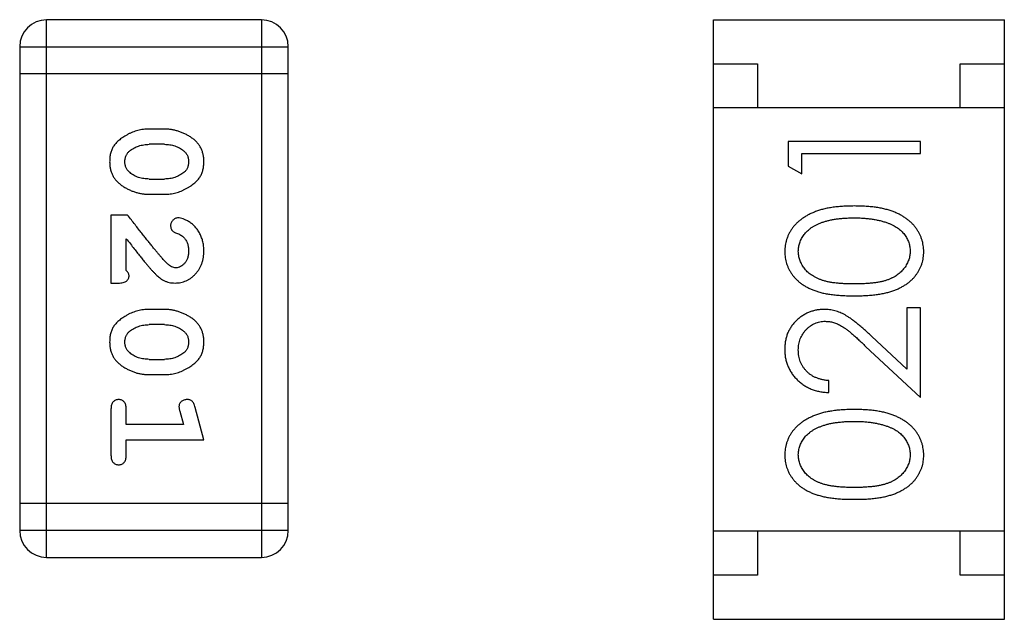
# Model space of a CAD drawing. Header units: millimetres. Extents: x 72 to 239, y 133 to 319.
# Tile 177 of 240: x 112.776 to 113.893, y 284.183 to 284.863. Entities that reach past the tile are written whole.
import ezdxf

# ---------------------------------------------------------------- set-up
doc = ezdxf.new("R2010")
doc.units = ezdxf.units.MM
doc.header["$LTSCALE"] = 5
doc.layers.get('0').update_dxf_attribs({"linetype": 'CONTINUOUS'})

msp = doc.modelspace()

# ---------------------------------------------------------------- linework, layer by layer
for p, q in [((112.8066, 284.253), (112.8066, 284.8626)), ((113.0504, 284.8626), (112.8066, 284.8626)), ((113.0504, 284.8626), (113.0504, 284.253)), ((113.5635, 284.1827), (113.5635, 284.8627)), ((113.5635, 284.8627), (113.8935, 284.8627)), ((113.8935, 284.1827), (113.8935, 284.8627)), ((112.7761, 284.8321), (112.7761, 284.2834)), ((112.7761, 284.8321), (113.0809, 284.8321)), ((113.0809, 284.2834), (113.0809, 284.8321)), ((113.5635, 284.8127), (113.6135, 284.8127)), ((113.6135, 284.8127), (113.6135, 284.7627)), ((113.8435, 284.7627), (113.8435, 284.8127)), ((113.8435, 284.8127), (113.8935, 284.8127)), ((112.7761, 284.8016), (113.0809, 284.8016)), ((113.8935, 284.7627), (113.5635, 284.7627)), ((112.9405, 284.7387), (112.9228, 284.7387)), ((112.9403, 284.7214), (112.923, 284.7214)), ((113.6482, 284.7245), (113.6482, 284.6968)), ((113.7982, 284.7245), (113.6482, 284.7245)), ((113.7982, 284.7111), (113.7982, 284.7245)), ((113.6636, 284.688), (113.6636, 284.7111)), ((113.6636, 284.7111), (113.7982, 284.7111)), ((113.6482, 284.6968), (113.6636, 284.688)), ((112.923, 284.682), (112.9403, 284.682)), ((112.9228, 284.6647), (112.9405, 284.6647)), ((112.8797, 284.6411), (112.8797, 284.5641)), ((112.8986, 284.6411), (112.8797, 284.6411)), ((112.897, 284.5782), (112.897, 284.6144)), ((112.8797, 284.5641), (112.8876, 284.5641)), ((113.7828, 284.5361), (113.7828, 284.4663)), ((113.7982, 284.5361), (113.7828, 284.5361)), ((113.7982, 284.4342), (113.7982, 284.5361)), ((112.9405, 284.5342), (112.9228, 284.5342)), ((112.9403, 284.5169), (112.923, 284.5169)), ((113.7828, 284.4663), (113.7427, 284.5038)), ((113.7361, 284.4923), (113.7982, 284.4342)), ((112.923, 284.4775), (112.9403, 284.4775)), ((112.9228, 284.4602), (112.9405, 284.4602)), ((113.6943, 284.4399), (113.6943, 284.4534)), ((112.8797, 284.4209), (112.8797, 284.369)), ((112.897, 284.4036), (112.897, 284.4209)), ((112.9579, 284.4186), (112.962, 284.4036)), ((112.9851, 284.3863), (112.9753, 284.4229)), ((112.962, 284.4036), (112.897, 284.4036)), ((112.897, 284.369), (112.897, 284.3863)), ((112.897, 284.3863), (112.9851, 284.3863)), ((113.0809, 284.3139), (112.7761, 284.3139)), ((113.0809, 284.2834), (112.7761, 284.2834)), ((113.8935, 284.2827), (113.5635, 284.2827)), ((113.6135, 284.2827), (113.6135, 284.2327)), ((113.8435, 284.2327), (113.8435, 284.2827)), ((112.8066, 284.253), (113.0504, 284.253)), ((113.6135, 284.2327), (113.5635, 284.2327)), ((113.8935, 284.2327), (113.8435, 284.2327)), ((113.5635, 284.1827), (113.8935, 284.1827))]:
    msp.add_line(p, q)
for centre, start, end in [((112.8066, 284.8321), 90, 180), ((113.0504, 284.8321), 0, 90), ((112.8066, 284.2834), 180, 270), ((113.0504, 284.2834), 270, 0)]:
    msp.add_arc(centre, 0.0305, start, end)
for points, knots in [([(112.9228, 284.7387), (112.9217, 284.7387), (112.9196, 284.7386), (112.9164, 284.7383), (112.9133, 284.7378), (112.9102, 284.7371), (112.9071, 284.7363), (112.9041, 284.7351), (112.9012, 284.7339), (112.8983, 284.7324), (112.8956, 284.7308), (112.893, 284.7292), (112.8907, 284.7275), (112.8886, 284.7259), (112.8867, 284.7242), (112.8851, 284.7225), (112.8836, 284.7208), (112.8821, 284.7184), (112.8804, 284.7152), (112.8791, 284.711), (112.8783, 284.7065), (112.8782, 284.7033), (112.8782, 284.7016)], [0, 0, 0, 0, 0.049886, 0.09882, 0.148132, 0.19689, 0.246038, 0.295176, 0.345305, 0.395692, 0.445312, 0.491875, 0.535813, 0.577009, 0.616081, 0.652689, 0.687585, 0.720206, 0.785062, 0.85223, 0.923759, 1, 1, 1, 1]), ([(112.9851, 284.7019), (112.9851, 284.7033), (112.985, 284.7061), (112.9843, 284.7102), (112.9832, 284.714), (112.9816, 284.7176), (112.9795, 284.7209), (112.977, 284.724), (112.9741, 284.7268), (112.9707, 284.7292), (112.9671, 284.7314), (112.9634, 284.7333), (112.9597, 284.735), (112.9559, 284.7363), (112.9521, 284.7374), (112.9483, 284.7381), (112.9444, 284.7386), (112.9418, 284.7387), (112.9405, 284.7387)], [0, 0, 0, 0, 0.06692, 0.130834, 0.19258, 0.252759, 0.312631, 0.373411, 0.436359, 0.501894, 0.568244, 0.632472, 0.69556, 0.757163, 0.818592, 0.878885, 0.939235, 1, 1, 1, 1]), ([(112.9008, 284.7137), (112.9015, 284.7143), (112.9031, 284.7156), (112.9057, 284.7171), (112.9083, 284.7185), (112.9111, 284.7195), (112.9139, 284.7203), (112.9169, 284.721), (112.9199, 284.7213), (112.922, 284.7214), (112.923, 284.7214)], [0, 0, 0, 0, 0.124927, 0.248361, 0.370889, 0.492583, 0.61616, 0.741472, 0.869044, 1, 1, 1, 1]), ([(112.9403, 284.7214), (112.9413, 284.7214), (112.9434, 284.7213), (112.9465, 284.721), (112.9494, 284.7204), (112.9522, 284.7196), (112.9549, 284.7186), (112.9574, 284.7173), (112.9598, 284.7159), (112.9613, 284.7147), (112.962, 284.7141)], [0, 0, 0, 0, 0.135446, 0.266257, 0.393419, 0.517936, 0.639137, 0.758785, 0.879345, 1, 1, 1, 1]), ([(112.962, 284.7141), (112.9625, 284.7137), (112.9634, 284.7129), (112.9646, 284.7116), (112.9656, 284.7102), (112.9664, 284.7087), (112.9671, 284.7071), (112.9675, 284.7054), (112.9678, 284.7036), (112.9678, 284.7024), (112.9678, 284.7018)], [0, 0, 0, 0, 0.13042, 0.256046, 0.378133, 0.498725, 0.620452, 0.742761, 0.869406, 1, 1, 1, 1]), ([(112.8955, 284.7016), (112.8955, 284.7022), (112.8955, 284.7035), (112.8958, 284.7053), (112.8962, 284.707), (112.8968, 284.7086), (112.8975, 284.71), (112.8984, 284.7114), (112.8995, 284.7126), (112.9003, 284.7134), (112.9008, 284.7137)], [0, 0, 0, 0, 0.139844, 0.271849, 0.399162, 0.521619, 0.6402, 0.758957, 0.87828, 1, 1, 1, 1]), ([(112.8782, 284.7016), (112.8782, 284.7002), (112.8783, 284.6974), (112.879, 284.6933), (112.8801, 284.6894), (112.8817, 284.6859), (112.8837, 284.6825), (112.8862, 284.6795), (112.8892, 284.6767), (112.8926, 284.6742), (112.8962, 284.6721), (112.8998, 284.6701), (112.9036, 284.6684), (112.9073, 284.6671), (112.9111, 284.6661), (112.915, 284.6653), (112.9189, 284.6648), (112.9215, 284.6648), (112.9228, 284.6647)], [0, 0, 0, 0, 0.067217, 0.131051, 0.19272, 0.252824, 0.312745, 0.373449, 0.436041, 0.501494, 0.567761, 0.632087, 0.695096, 0.757109, 0.817993, 0.878657, 0.939311, 1, 1, 1, 1]), ([(112.9013, 284.6893), (112.9008, 284.6897), (112.8999, 284.6905), (112.8987, 284.6918), (112.8977, 284.6932), (112.8969, 284.6948), (112.8962, 284.6963), (112.8958, 284.698), (112.8955, 284.6998), (112.8955, 284.701), (112.8955, 284.7016)], [0, 0, 0, 0, 0.129853, 0.25607, 0.380154, 0.49978, 0.62208, 0.743277, 0.868791, 1, 1, 1, 1]), ([(112.9405, 284.6647), (112.9416, 284.6648), (112.9437, 284.6648), (112.9469, 284.6651), (112.9501, 284.6656), (112.9532, 284.6663), (112.9562, 284.6672), (112.9592, 284.6683), (112.9622, 284.6696), (112.9651, 284.6711), (112.9678, 284.6727), (112.9704, 284.6744), (112.9727, 284.676), (112.9748, 284.6777), (112.9766, 284.6794), (112.9783, 284.6811), (112.9797, 284.6828), (112.9813, 284.6852), (112.9829, 284.6884), (112.9842, 284.6925), (112.985, 284.6971), (112.9851, 284.7003), (112.9851, 284.7019)], [0, 0, 0, 0, 0.049855, 0.099516, 0.148482, 0.19758, 0.246804, 0.296268, 0.346517, 0.397047, 0.446826, 0.49336, 0.537801, 0.579207, 0.617974, 0.654833, 0.689171, 0.722088, 0.786392, 0.853518, 0.924186, 1, 1, 1, 1]), ([(112.9678, 284.7018), (112.9678, 284.7011), (112.9678, 284.6999), (112.9675, 284.6981), (112.9671, 284.6964), (112.9665, 284.6948), (112.9658, 284.6933), (112.9649, 284.692), (112.9638, 284.6907), (112.963, 284.69), (112.9625, 284.6896)], [0, 0, 0, 0, 0.138115, 0.270177, 0.397547, 0.520057, 0.63869, 0.757499, 0.878226, 1, 1, 1, 1]), ([(112.923, 284.682), (112.922, 284.6821), (112.9199, 284.6821), (112.9169, 284.6824), (112.9139, 284.683), (112.9111, 284.6838), (112.9084, 284.6848), (112.9059, 284.6861), (112.9035, 284.6876), (112.902, 284.6887), (112.9013, 284.6893)], [0, 0, 0, 0, 0.135449, 0.266263, 0.393429, 0.516942, 0.639128, 0.758779, 0.879341, 1, 1, 1, 1]), ([(112.9625, 284.6896), (112.9617, 284.689), (112.9602, 284.6878), (112.9576, 284.6863), (112.955, 284.685), (112.9522, 284.6839), (112.9494, 284.6831), (112.9464, 284.6825), (112.9434, 284.6821), (112.9413, 284.6821), (112.9403, 284.682)], [0, 0, 0, 0, 0.125331, 0.248948, 0.371201, 0.494032, 0.616811, 0.742104, 0.868849, 1, 1, 1, 1]), ([(113.7232, 284.6515), (113.7209, 284.6514), (113.7164, 284.6514), (113.7099, 284.6511), (113.7037, 284.6506), (113.6978, 284.6498), (113.6924, 284.6489), (113.6872, 284.6477), (113.6825, 284.6463), (113.6781, 284.6447), (113.674, 284.6429), (113.6701, 284.641), (113.6666, 284.6388), (113.6633, 284.6366), (113.6603, 284.6342), (113.6575, 284.6316), (113.655, 284.6289), (113.6527, 284.626), (113.6507, 284.623), (113.649, 284.62), (113.6476, 284.6168), (113.6464, 284.6135), (113.6455, 284.6102), (113.6448, 284.6068), (113.6444, 284.6033), (113.6444, 284.6009), (113.6443, 284.5997)], [0, 0, 0, 0, 0.065278, 0.127205, 0.186168, 0.241675, 0.294115, 0.343609, 0.390387, 0.434463, 0.476646, 0.517002, 0.555936, 0.593716, 0.630057, 0.665601, 0.700745, 0.734917, 0.768681, 0.802087, 0.834849, 0.867433, 0.900138, 0.932806, 0.966212, 1, 1, 1, 1]), ([(113.802, 284.5997), (113.802, 284.6009), (113.802, 284.6033), (113.8015, 284.6068), (113.8009, 284.6102), (113.7999, 284.6136), (113.7987, 284.6168), (113.7973, 284.62), (113.7955, 284.6231), (113.7936, 284.6261), (113.7913, 284.629), (113.7888, 284.6317), (113.786, 284.6343), (113.7829, 284.6367), (113.7796, 284.639), (113.7761, 284.6411), (113.7723, 284.643), (113.7682, 284.6448), (113.7638, 284.6464), (113.7591, 284.6477), (113.754, 284.6489), (113.7485, 284.6499), (113.7427, 284.6505), (113.7365, 284.6511), (113.73, 284.6514), (113.7255, 284.6514), (113.7232, 284.6515)], [0, 0, 0, 0, 0.033824, 0.067298, 0.10028, 0.133019, 0.165736, 0.198792, 0.232372, 0.266409, 0.301016, 0.336196, 0.371972, 0.408574, 0.446394, 0.485225, 0.525372, 0.567224, 0.611081, 0.65775, 0.70702, 0.759235, 0.814484, 0.873227, 0.934937, 1, 1, 1, 1]), ([(112.9436, 284.5861), (112.9431, 284.5866), (112.9422, 284.5875), (112.9406, 284.5891), (112.9389, 284.591), (112.937, 284.5932), (112.9348, 284.5957), (112.9325, 284.5984), (112.93, 284.6014), (112.9273, 284.6047), (112.9244, 284.6083), (112.9213, 284.6122), (112.918, 284.6163), (112.9145, 284.6207), (112.9108, 284.6254), (112.9069, 284.6304), (112.9028, 284.6357), (112.9, 284.6393), (112.8986, 284.6411)], [0, 0, 0, 0, 0.026647, 0.057942, 0.094152, 0.134806, 0.180631, 0.231142, 0.286385, 0.346321, 0.411439, 0.481035, 0.555329, 0.634592, 0.718826, 0.807759, 0.901393, 1, 1, 1, 1]), ([(112.9558, 284.638), (112.9553, 284.638), (112.9542, 284.6379), (112.9526, 284.6374), (112.9512, 284.6365), (112.9499, 284.6354), (112.9488, 284.6341), (112.948, 284.6325), (112.9474, 284.6309), (112.9474, 284.6298), (112.9474, 284.6292)], [0, 0, 0, 0, 0.120856, 0.239483, 0.360995, 0.490166, 0.620982, 0.746416, 0.870253, 1, 1, 1, 1]), ([(112.9851, 284.6007), (112.9851, 284.6024), (112.985, 284.6058), (112.9841, 284.6107), (112.9827, 284.6155), (112.9807, 284.62), (112.9783, 284.6241), (112.9754, 284.6278), (112.9721, 284.6309), (112.9686, 284.6334), (112.965, 284.6354), (112.9617, 284.6369), (112.9587, 284.6378), (112.9567, 284.6379), (112.9558, 284.638)], [0, 0, 0, 0, 0.098286, 0.193983, 0.289056, 0.384352, 0.477435, 0.566197, 0.652355, 0.737986, 0.818188, 0.887401, 0.94802, 1, 1, 1, 1]), ([(113.6597, 284.6001), (113.6598, 284.6018), (113.66, 284.6051), (113.6612, 284.6099), (113.6634, 284.6146), (113.6657, 284.6183), (113.668, 284.6212), (113.67, 284.6232), (113.6722, 284.6252), (113.6747, 284.627), (113.6774, 284.6287), (113.6804, 284.6302), (113.6835, 284.6317), (113.687, 284.633), (113.6906, 284.6342), (113.6945, 284.6352), (113.6987, 284.6361), (113.7031, 284.6368), (113.7078, 284.6373), (113.7127, 284.6378), (113.7179, 284.6379), (113.7214, 284.638), (113.7232, 284.638)], [0, 0, 0, 0, 0.059689, 0.119507, 0.181075, 0.246162, 0.279894, 0.314468, 0.350403, 0.387474, 0.426147, 0.466624, 0.508745, 0.553328, 0.600058, 0.649177, 0.700552, 0.754894, 0.811825, 0.871514, 0.934319, 1, 1, 1, 1]), ([(113.7232, 284.638), (113.725, 284.638), (113.7285, 284.638), (113.7338, 284.6377), (113.7388, 284.6372), (113.7436, 284.6366), (113.7482, 284.6358), (113.7526, 284.6349), (113.7568, 284.6337), (113.7596, 284.6328), (113.7609, 284.6323)], [0, 0, 0, 0, 0.141157, 0.277773, 0.409244, 0.535676, 0.657497, 0.775458, 0.889412, 1, 1, 1, 1]), ([(112.9474, 284.6292), (112.9474, 284.6287), (112.9474, 284.6277), (112.9477, 284.6264), (112.9482, 284.6251), (112.9489, 284.624), (112.9498, 284.6229), (112.9509, 284.6221), (112.9523, 284.6213), (112.9534, 284.6209), (112.9539, 284.6207)], [0, 0, 0, 0, 0.127347, 0.246131, 0.359406, 0.470543, 0.586092, 0.711469, 0.847022, 1, 1, 1, 1]), ([(113.7609, 284.6323), (113.7619, 284.6319), (113.764, 284.6312), (113.7669, 284.6298), (113.7696, 284.6284), (113.7722, 284.6268), (113.7745, 284.625), (113.7766, 284.6232), (113.7785, 284.6212), (113.7808, 284.6184), (113.7831, 284.6147), (113.7851, 284.61), (113.7864, 284.6051), (113.7866, 284.6018), (113.7866, 284.6001)], [0, 0, 0, 0, 0.075949, 0.148549, 0.218996, 0.286119, 0.351826, 0.416074, 0.478265, 0.540325, 0.660405, 0.774606, 0.887187, 1, 1, 1, 1]), ([(112.897, 284.6144), (112.8986, 284.6124), (112.9016, 284.6086), (112.9059, 284.6031), (112.9098, 284.5981), (112.9134, 284.5937), (112.9166, 284.5897), (112.9194, 284.5863), (112.9219, 284.5834), (112.9234, 284.5816), (112.9241, 284.5808)], [0, 0, 0, 0, 0.176662, 0.337826, 0.484741, 0.617764, 0.73494, 0.837793, 0.926412, 1, 1, 1, 1]), ([(112.9539, 284.6207), (112.9548, 284.6204), (112.9565, 284.6198), (112.9588, 284.6186), (112.9609, 284.6173), (112.9619, 284.6162), (112.9625, 284.6157)], [0, 0, 0, 0, 0.285518, 0.544185, 0.781367, 1, 1, 1, 1]), ([(112.9625, 284.6157), (112.9629, 284.6152), (112.9637, 284.6142), (112.9648, 284.6126), (112.9657, 284.6109), (112.9665, 284.6091), (112.9671, 284.6071), (112.9675, 284.6051), (112.9678, 284.603), (112.9678, 284.6016), (112.9678, 284.6009)], [0, 0, 0, 0, 0.121873, 0.243139, 0.363336, 0.485133, 0.607572, 0.734701, 0.864814, 1, 1, 1, 1]), ([(112.9524, 284.5641), (112.9535, 284.5641), (112.9557, 284.5642), (112.9589, 284.5646), (112.962, 284.5655), (112.965, 284.5666), (112.9679, 284.5681), (112.9706, 284.5698), (112.9732, 284.5719), (112.9756, 284.5743), (112.9778, 284.577), (112.9798, 284.5798), (112.9815, 284.5829), (112.9828, 284.5861), (112.9838, 284.5895), (112.9846, 284.5931), (112.9851, 284.5968), (112.9851, 284.5994), (112.9851, 284.6007)], [0, 0, 0, 0, 0.060981, 0.120256, 0.178148, 0.236115, 0.293993, 0.352864, 0.413358, 0.476056, 0.539296, 0.602396, 0.665116, 0.728325, 0.792919, 0.859317, 0.928302, 1, 1, 1, 1]), ([(112.9678, 284.6009), (112.9678, 284.5995), (112.9677, 284.5968), (112.9669, 284.5929), (112.9655, 284.5896), (112.9636, 284.5867), (112.9613, 284.5844), (112.9588, 284.5826), (112.9561, 284.5816), (112.9542, 284.5814), (112.9533, 284.5814)], [0, 0, 0, 0, 0.156344, 0.299348, 0.4327, 0.561, 0.682299, 0.791883, 0.89611, 1, 1, 1, 1]), ([(113.6443, 284.5997), (113.6444, 284.5985), (113.6444, 284.5962), (113.6448, 284.5927), (113.6455, 284.5894), (113.6464, 284.5861), (113.6476, 284.5828), (113.649, 284.5797), (113.6507, 284.5767), (113.6527, 284.5737), (113.6549, 284.5709), (113.6573, 284.5683), (113.6601, 284.5658), (113.663, 284.5635), (113.6662, 284.5613), (113.6697, 284.5593), (113.6734, 284.5575), (113.6774, 284.5558), (113.6817, 284.5543), (113.6864, 284.553), (113.6915, 284.5519), (113.697, 284.5511), (113.703, 284.5504), (113.7094, 284.5499), (113.7162, 284.5496), (113.7208, 284.5496), (113.7232, 284.5495)], [0, 0, 0, 0, 0.033742, 0.066533, 0.099153, 0.13154, 0.164087, 0.196563, 0.229707, 0.263315, 0.297504, 0.331686, 0.366482, 0.4021, 0.438958, 0.476748, 0.515985, 0.556589, 0.599519, 0.645765, 0.695487, 0.748721, 0.805687, 0.866754, 0.931405, 1, 1, 1, 1]), ([(113.7232, 284.563), (113.7212, 284.563), (113.7173, 284.563), (113.7116, 284.5633), (113.7063, 284.5636), (113.7014, 284.5641), (113.6969, 284.5647), (113.6928, 284.5656), (113.689, 284.5665), (113.6856, 284.5676), (113.6825, 284.5688), (113.6796, 284.5702), (113.6769, 284.5717), (113.6744, 284.5733), (113.672, 284.575), (113.6699, 284.5769), (113.668, 284.579), (113.6657, 284.5818), (113.6634, 284.5856), (113.6612, 284.5903), (113.66, 284.5952), (113.6598, 284.5985), (113.6597, 284.6001)], [0, 0, 0, 0, 0.073302, 0.142286, 0.206253, 0.266017, 0.321612, 0.372532, 0.419497, 0.462398, 0.502825, 0.541489, 0.579034, 0.615143, 0.650298, 0.684912, 0.718701, 0.752189, 0.817245, 0.879117, 0.939613, 1, 1, 1, 1]), ([(113.7866, 284.6001), (113.7866, 284.5985), (113.7864, 284.5952), (113.7851, 284.5903), (113.783, 284.5856), (113.7806, 284.5818), (113.7783, 284.579), (113.7764, 284.5769), (113.7743, 284.575), (113.772, 284.5732), (113.7694, 284.5716), (113.7667, 284.5701), (113.7638, 284.5688), (113.7607, 284.5675), (113.7573, 284.5664), (113.7535, 284.5655), (113.7494, 284.5648), (113.7449, 284.5641), (113.74, 284.5636), (113.7347, 284.5633), (113.7291, 284.563), (113.7252, 284.563), (113.7232, 284.563)], [0, 0, 0, 0, 0.060034, 0.120278, 0.182348, 0.247919, 0.281641, 0.315701, 0.350322, 0.385703, 0.421819, 0.459196, 0.497866, 0.538301, 0.58121, 0.628183, 0.679403, 0.734699, 0.794074, 0.858416, 0.927049, 1, 1, 1, 1]), ([(113.7232, 284.5495), (113.7256, 284.5496), (113.7303, 284.5496), (113.737, 284.5499), (113.7434, 284.5504), (113.7493, 284.5511), (113.7549, 284.552), (113.76, 284.5531), (113.7647, 284.5544), (113.7691, 284.5559), (113.7731, 284.5576), (113.7768, 284.5595), (113.7803, 284.5615), (113.7835, 284.5636), (113.7864, 284.5659), (113.7892, 284.5684), (113.7916, 284.5711), (113.7938, 284.5739), (113.7957, 284.5768), (113.7974, 284.5798), (113.7989, 284.5829), (113.8, 284.5861), (113.8009, 284.5894), (113.8016, 284.5927), (113.802, 284.5962), (113.802, 284.5985), (113.802, 284.5997)], [0, 0, 0, 0, 0.068113, 0.132564, 0.193427, 0.250218, 0.303569, 0.353576, 0.400235, 0.443586, 0.484619, 0.524292, 0.56238, 0.599049, 0.63494, 0.669782, 0.704009, 0.737842, 0.771098, 0.803896, 0.836415, 0.868639, 0.900715, 0.933378, 0.966213, 1, 1, 1, 1]), ([(112.9241, 284.5808), (112.9249, 284.5799), (112.9263, 284.5783), (112.9286, 284.5759), (112.9307, 284.5738), (112.9327, 284.5719), (112.9345, 284.5703), (112.9363, 284.5689), (112.9379, 284.5678), (112.94, 284.5667), (112.9425, 284.5656), (112.9457, 284.5647), (112.949, 284.5642), (112.9512, 284.5641), (112.9524, 284.5641)], [0, 0, 0, 0, 0.103002, 0.197728, 0.285279, 0.365235, 0.437224, 0.502446, 0.560545, 0.611446, 0.707576, 0.80349, 0.900532, 1, 1, 1, 1]), ([(112.9533, 284.5814), (112.9525, 284.5814), (112.9509, 284.5816), (112.9484, 284.5825), (112.946, 284.5841), (112.9444, 284.5854), (112.9436, 284.5861)], [0, 0, 0, 0, 0.212836, 0.442809, 0.70317, 1, 1, 1, 1]), ([(112.8876, 284.5641), (112.8887, 284.5641), (112.8906, 284.5641), (112.8934, 284.5646), (112.8956, 284.5652), (112.8973, 284.5663), (112.8986, 284.5676), (112.8995, 284.5691), (112.9001, 284.5709), (112.9002, 284.5721), (112.9002, 284.5727)], [0, 0, 0, 0, 0.1844, 0.34094, 0.473574, 0.586824, 0.690029, 0.789175, 0.890445, 1, 1, 1, 1]), ([(112.9002, 284.5727), (112.9001, 284.5732), (112.9001, 284.5741), (112.8994, 284.5755), (112.8984, 284.5769), (112.8975, 284.5778), (112.897, 284.5782)], [0, 0, 0, 0, 0.20611, 0.432681, 0.695597, 1, 1, 1, 1]), ([(112.9228, 284.5342), (112.9217, 284.5342), (112.9196, 284.5341), (112.9164, 284.5338), (112.9133, 284.5333), (112.9102, 284.5326), (112.9071, 284.5318), (112.9041, 284.5306), (112.9012, 284.5294), (112.8983, 284.5279), (112.8956, 284.5263), (112.893, 284.5247), (112.8907, 284.523), (112.8886, 284.5214), (112.8867, 284.5197), (112.8851, 284.518), (112.8836, 284.5163), (112.8821, 284.5139), (112.8804, 284.5107), (112.8791, 284.5065), (112.8783, 284.502), (112.8782, 284.4988), (112.8782, 284.4971)], [0, 0, 0, 0, 0.049886, 0.09882, 0.148132, 0.19689, 0.246038, 0.295176, 0.345305, 0.395692, 0.445312, 0.491875, 0.535813, 0.577009, 0.616081, 0.652689, 0.687585, 0.720206, 0.785062, 0.85223, 0.923759, 1, 1, 1, 1]), ([(112.9851, 284.4974), (112.9851, 284.4988), (112.985, 284.5016), (112.9843, 284.5057), (112.9832, 284.5095), (112.9816, 284.5131), (112.9795, 284.5164), (112.977, 284.5195), (112.9741, 284.5223), (112.9707, 284.5247), (112.9671, 284.5269), (112.9634, 284.5288), (112.9597, 284.5305), (112.9559, 284.5318), (112.9521, 284.5329), (112.9483, 284.5336), (112.9444, 284.5341), (112.9418, 284.5341), (112.9405, 284.5342)], [0, 0, 0, 0, 0.06692, 0.130834, 0.19258, 0.252759, 0.312631, 0.373411, 0.436359, 0.501894, 0.568244, 0.632472, 0.69556, 0.757163, 0.818592, 0.878885, 0.939235, 1, 1, 1, 1]), ([(113.6889, 284.5342), (113.6874, 284.5341), (113.6845, 284.534), (113.6802, 284.5335), (113.6761, 284.5324), (113.672, 284.5311), (113.6682, 284.5293), (113.6645, 284.5271), (113.6609, 284.5246), (113.6576, 284.5217), (113.6544, 284.5185), (113.6518, 284.5149), (113.6495, 284.5112), (113.6475, 284.5072), (113.6461, 284.5029), (113.6451, 284.4984), (113.6444, 284.4937), (113.6444, 284.4905), (113.6443, 284.4888)], [0, 0, 0, 0, 0.06271, 0.123347, 0.183401, 0.242828, 0.302097, 0.36242, 0.423725, 0.487032, 0.550491, 0.612709, 0.674265, 0.73617, 0.799211, 0.863483, 0.930525, 1, 1, 1, 1]), ([(113.7427, 284.5038), (113.7412, 284.5052), (113.7382, 284.508), (113.7339, 284.512), (113.7297, 284.5155), (113.7259, 284.5187), (113.7222, 284.5216), (113.7189, 284.524), (113.7157, 284.5261), (113.7119, 284.5285), (113.7071, 284.5308), (113.7012, 284.5327), (113.6952, 284.5339), (113.691, 284.5341), (113.6889, 284.5342)], [0, 0, 0, 0, 0.09953, 0.192079, 0.277712, 0.357454, 0.429648, 0.495771, 0.555538, 0.608657, 0.707578, 0.804328, 0.901298, 1, 1, 1, 1]), ([(112.9008, 284.5092), (112.9015, 284.5098), (112.9031, 284.5111), (112.9057, 284.5126), (112.9083, 284.5139), (112.9111, 284.515), (112.9139, 284.5158), (112.9169, 284.5165), (112.9199, 284.5168), (112.922, 284.5168), (112.923, 284.5169)], [0, 0, 0, 0, 0.124927, 0.248361, 0.370889, 0.492583, 0.61616, 0.741472, 0.869044, 1, 1, 1, 1]), ([(112.9403, 284.5169), (112.9413, 284.5168), (112.9434, 284.5168), (112.9465, 284.5165), (112.9494, 284.5159), (112.9522, 284.5151), (112.9549, 284.5141), (112.9574, 284.5128), (112.9598, 284.5114), (112.9613, 284.5102), (112.962, 284.5096)], [0, 0, 0, 0, 0.135446, 0.266257, 0.393419, 0.517936, 0.639137, 0.758785, 0.879345, 1, 1, 1, 1]), ([(113.6597, 284.4882), (113.6597, 284.4893), (113.6598, 284.4915), (113.6602, 284.4947), (113.6609, 284.4978), (113.6619, 284.5008), (113.6632, 284.5036), (113.6647, 284.5063), (113.6666, 284.5089), (113.6687, 284.5113), (113.6709, 284.5135), (113.6734, 284.5154), (113.6759, 284.517), (113.6785, 284.5184), (113.6813, 284.5194), (113.6841, 284.5201), (113.6871, 284.5206), (113.6891, 284.5207), (113.6901, 284.5207)], [0, 0, 0, 0, 0.068027, 0.133505, 0.19695, 0.26027, 0.322741, 0.384982, 0.448465, 0.513424, 0.578224, 0.640011, 0.700094, 0.760067, 0.819012, 0.877878, 0.938035, 1, 1, 1, 1]), ([(113.6901, 284.5207), (113.6918, 284.5206), (113.695, 284.5205), (113.6998, 284.5195), (113.7044, 284.5178), (113.7082, 284.5158), (113.7114, 284.5137), (113.714, 284.5119), (113.717, 284.5095), (113.7203, 284.5069), (113.7238, 284.5038), (113.7276, 284.5003), (113.7318, 284.4965), (113.7346, 284.4937), (113.7361, 284.4923)], [0, 0, 0, 0, 0.088014, 0.174976, 0.2638, 0.355443, 0.406413, 0.465519, 0.533076, 0.609353, 0.693899, 0.787171, 0.889197, 1, 1, 1, 1]), ([(112.8955, 284.4971), (112.8955, 284.4977), (112.8955, 284.499), (112.8958, 284.5008), (112.8962, 284.5025), (112.8968, 284.5041), (112.8975, 284.5055), (112.8984, 284.5069), (112.8995, 284.5081), (112.9003, 284.5089), (112.9008, 284.5092)], [0, 0, 0, 0, 0.139844, 0.271849, 0.399162, 0.521619, 0.6402, 0.758957, 0.87828, 1, 1, 1, 1]), ([(112.962, 284.5096), (112.9625, 284.5092), (112.9634, 284.5084), (112.9646, 284.5071), (112.9656, 284.5057), (112.9664, 284.5041), (112.9671, 284.5025), (112.9675, 284.5009), (112.9678, 284.4991), (112.9678, 284.4979), (112.9678, 284.4973)], [0, 0, 0, 0, 0.13042, 0.256046, 0.378133, 0.498725, 0.620452, 0.742761, 0.869406, 1, 1, 1, 1]), ([(112.8782, 284.4971), (112.8782, 284.4957), (112.8783, 284.4929), (112.879, 284.4888), (112.8801, 284.4849), (112.8817, 284.4814), (112.8837, 284.478), (112.8862, 284.475), (112.8892, 284.4722), (112.8926, 284.4697), (112.8962, 284.4675), (112.8998, 284.4656), (112.9036, 284.4639), (112.9073, 284.4626), (112.9111, 284.4615), (112.915, 284.4608), (112.9189, 284.4603), (112.9215, 284.4603), (112.9228, 284.4602)], [0, 0, 0, 0, 0.067217, 0.131051, 0.19272, 0.252824, 0.312745, 0.373449, 0.436041, 0.501494, 0.567761, 0.632087, 0.695096, 0.757109, 0.817993, 0.878657, 0.939311, 1, 1, 1, 1]), ([(112.9013, 284.4848), (112.9008, 284.4852), (112.8999, 284.486), (112.8987, 284.4873), (112.8977, 284.4887), (112.8969, 284.4902), (112.8962, 284.4918), (112.8958, 284.4935), (112.8955, 284.4953), (112.8955, 284.4965), (112.8955, 284.4971)], [0, 0, 0, 0, 0.129853, 0.25607, 0.380154, 0.49978, 0.62208, 0.743277, 0.868791, 1, 1, 1, 1]), ([(112.9405, 284.4602), (112.9416, 284.4603), (112.9437, 284.4603), (112.9469, 284.4606), (112.9501, 284.4611), (112.9532, 284.4618), (112.9562, 284.4627), (112.9592, 284.4638), (112.9622, 284.4651), (112.9651, 284.4666), (112.9678, 284.4682), (112.9704, 284.4698), (112.9727, 284.4715), (112.9748, 284.4732), (112.9766, 284.4749), (112.9783, 284.4766), (112.9797, 284.4783), (112.9813, 284.4807), (112.9829, 284.4839), (112.9842, 284.488), (112.985, 284.4926), (112.9851, 284.4957), (112.9851, 284.4974)], [0, 0, 0, 0, 0.049855, 0.099516, 0.148482, 0.19758, 0.246804, 0.296268, 0.346517, 0.397047, 0.446826, 0.49336, 0.537801, 0.579207, 0.617974, 0.654833, 0.689171, 0.722088, 0.786392, 0.853518, 0.924186, 1, 1, 1, 1]), ([(112.9678, 284.4973), (112.9678, 284.4966), (112.9678, 284.4954), (112.9675, 284.4936), (112.9671, 284.4919), (112.9665, 284.4903), (112.9658, 284.4888), (112.9649, 284.4875), (112.9638, 284.4862), (112.963, 284.4855), (112.9625, 284.4851)], [0, 0, 0, 0, 0.138115, 0.270177, 0.397547, 0.520057, 0.63869, 0.757499, 0.878226, 1, 1, 1, 1]), ([(112.923, 284.4775), (112.922, 284.4776), (112.9199, 284.4776), (112.9169, 284.4779), (112.9139, 284.4785), (112.9111, 284.4793), (112.9084, 284.4803), (112.9059, 284.4816), (112.9035, 284.483), (112.902, 284.4842), (112.9013, 284.4848)], [0, 0, 0, 0, 0.135449, 0.266263, 0.393429, 0.516942, 0.639128, 0.758779, 0.879341, 1, 1, 1, 1]), ([(112.9625, 284.4851), (112.9617, 284.4845), (112.9602, 284.4833), (112.9576, 284.4818), (112.955, 284.4804), (112.9522, 284.4794), (112.9494, 284.4785), (112.9464, 284.478), (112.9434, 284.4776), (112.9413, 284.4776), (112.9403, 284.4775)], [0, 0, 0, 0, 0.125331, 0.248948, 0.371201, 0.494032, 0.616811, 0.742104, 0.868849, 1, 1, 1, 1]), ([(113.6443, 284.4888), (113.6444, 284.4872), (113.6444, 284.4839), (113.6451, 284.479), (113.6462, 284.4744), (113.6478, 284.47), (113.6498, 284.4658), (113.6522, 284.4618), (113.655, 284.4579), (113.6584, 284.4544), (113.662, 284.4511), (113.6659, 284.4482), (113.67, 284.4458), (113.6744, 284.4438), (113.679, 284.4421), (113.6839, 284.441), (113.689, 284.4402), (113.6925, 284.44), (113.6943, 284.4399)], [0, 0, 0, 0, 0.06445, 0.126725, 0.187421, 0.247417, 0.306749, 0.366595, 0.427749, 0.490235, 0.553031, 0.614805, 0.676505, 0.738096, 0.801021, 0.864897, 0.931209, 1, 1, 1, 1]), ([(113.6943, 284.4534), (113.693, 284.4535), (113.6904, 284.4538), (113.6866, 284.4545), (113.6831, 284.4555), (113.6797, 284.4567), (113.6767, 284.4582), (113.6738, 284.4599), (113.6712, 284.4619), (113.6688, 284.4642), (113.6667, 284.4667), (113.6648, 284.4693), (113.6632, 284.4721), (113.6619, 284.475), (113.661, 284.4781), (113.6602, 284.4813), (113.6598, 284.4847), (113.6597, 284.487), (113.6597, 284.4882)], [0, 0, 0, 0, 0.073648, 0.143686, 0.210962, 0.275557, 0.338064, 0.399311, 0.4594, 0.51934, 0.579024, 0.637809, 0.695959, 0.754122, 0.813113, 0.873453, 0.935561, 1, 1, 1, 1]), ([(112.8884, 284.4319), (112.8878, 284.4319), (112.8866, 284.4318), (112.8849, 284.4313), (112.8834, 284.4305), (112.8821, 284.4293), (112.881, 284.4278), (112.8803, 284.4258), (112.8798, 284.4235), (112.8798, 284.4218), (112.8797, 284.4209)], [0, 0, 0, 0, 0.115051, 0.223278, 0.329269, 0.437893, 0.554681, 0.682591, 0.83103, 1, 1, 1, 1]), ([(112.897, 284.4209), (112.897, 284.4218), (112.897, 284.4235), (112.8965, 284.4258), (112.8958, 284.4278), (112.8947, 284.4293), (112.8934, 284.4305), (112.8919, 284.4313), (112.8902, 284.4318), (112.889, 284.4319), (112.8884, 284.4319)], [0, 0, 0, 0, 0.169102, 0.317658, 0.446239, 0.563118, 0.671828, 0.776546, 0.884858, 1, 1, 1, 1]), ([(112.9661, 284.4319), (112.9655, 284.4319), (112.9642, 284.4318), (112.9625, 284.4314), (112.9609, 284.4307), (112.9595, 284.4296), (112.9583, 284.4284), (112.9574, 284.4271), (112.9569, 284.4256), (112.9569, 284.4245), (112.9568, 284.424)], [0, 0, 0, 0, 0.138815, 0.27042, 0.39836, 0.52875, 0.654955, 0.771147, 0.884581, 1, 1, 1, 1]), ([(112.9568, 284.424), (112.9568, 284.4237), (112.9569, 284.4229), (112.9571, 284.4217), (112.9574, 284.4202), (112.9577, 284.4192), (112.9579, 284.4186)], [0, 0, 0, 0, 0.183151, 0.413144, 0.682305, 1, 1, 1, 1]), ([(112.9753, 284.4229), (112.975, 284.4237), (112.9745, 284.4253), (112.9737, 284.4274), (112.9728, 284.429), (112.9717, 284.4302), (112.9706, 284.431), (112.9692, 284.4315), (112.9677, 284.4319), (112.9666, 284.4319), (112.9661, 284.4319)], [0, 0, 0, 0, 0.187321, 0.344927, 0.475328, 0.579604, 0.674244, 0.773631, 0.882025, 1, 1, 1, 1]), ([(113.7232, 284.4207), (113.7209, 284.4207), (113.7164, 284.4206), (113.7099, 284.4203), (113.7037, 284.4198), (113.6978, 284.419), (113.6924, 284.4181), (113.6872, 284.4169), (113.6825, 284.4155), (113.6781, 284.4139), (113.674, 284.4121), (113.6701, 284.4102), (113.6666, 284.4081), (113.6633, 284.4058), (113.6603, 284.4034), (113.6575, 284.4009), (113.655, 284.3981), (113.6527, 284.3953), (113.6507, 284.3923), (113.649, 284.3892), (113.6476, 284.386), (113.6464, 284.3828), (113.6455, 284.3794), (113.6448, 284.376), (113.6444, 284.3725), (113.6444, 284.3701), (113.6443, 284.3689)], [0, 0, 0, 0, 0.065278, 0.127205, 0.186168, 0.241675, 0.294115, 0.343609, 0.390387, 0.434463, 0.476646, 0.517002, 0.555936, 0.593716, 0.630057, 0.665601, 0.700745, 0.734917, 0.768681, 0.802087, 0.834849, 0.867433, 0.900138, 0.932806, 0.966212, 1, 1, 1, 1]), ([(113.802, 284.3689), (113.802, 284.3701), (113.802, 284.3725), (113.8015, 284.376), (113.8009, 284.3794), (113.7999, 284.3828), (113.7987, 284.386), (113.7973, 284.3892), (113.7955, 284.3923), (113.7936, 284.3954), (113.7913, 284.3982), (113.7888, 284.401), (113.786, 284.4036), (113.7829, 284.406), (113.7796, 284.4082), (113.7761, 284.4103), (113.7723, 284.4122), (113.7682, 284.414), (113.7638, 284.4156), (113.7591, 284.4169), (113.754, 284.4181), (113.7485, 284.4191), (113.7427, 284.4198), (113.7365, 284.4203), (113.73, 284.4206), (113.7255, 284.4207), (113.7232, 284.4207)], [0, 0, 0, 0, 0.033824, 0.067298, 0.10028, 0.133019, 0.165736, 0.198792, 0.232372, 0.266409, 0.301016, 0.336196, 0.371972, 0.408574, 0.446394, 0.485225, 0.525372, 0.567224, 0.611081, 0.65775, 0.70702, 0.759235, 0.814484, 0.873227, 0.934937, 1, 1, 1, 1]), ([(113.6597, 284.3694), (113.6598, 284.371), (113.66, 284.3743), (113.6612, 284.3791), (113.6634, 284.3838), (113.6657, 284.3876), (113.668, 284.3904), (113.67, 284.3925), (113.6722, 284.3944), (113.6747, 284.3962), (113.6774, 284.3979), (113.6804, 284.3995), (113.6835, 284.4009), (113.687, 284.4022), (113.6906, 284.4034), (113.6945, 284.4045), (113.6987, 284.4053), (113.7031, 284.406), (113.7078, 284.4065), (113.7127, 284.407), (113.7179, 284.4072), (113.7214, 284.4072), (113.7232, 284.4072)], [0, 0, 0, 0, 0.059689, 0.119507, 0.181075, 0.246162, 0.279894, 0.314468, 0.350403, 0.387474, 0.426147, 0.466624, 0.508745, 0.553328, 0.600058, 0.649177, 0.700552, 0.754894, 0.811825, 0.871514, 0.934319, 1, 1, 1, 1]), ([(113.7232, 284.4072), (113.725, 284.4072), (113.7285, 284.4072), (113.7338, 284.4069), (113.7388, 284.4065), (113.7436, 284.4059), (113.7482, 284.405), (113.7526, 284.4041), (113.7568, 284.4029), (113.7596, 284.402), (113.7609, 284.4016)], [0, 0, 0, 0, 0.141157, 0.277773, 0.409244, 0.535676, 0.657497, 0.775458, 0.889412, 1, 1, 1, 1]), ([(113.7609, 284.4016), (113.7619, 284.4012), (113.764, 284.4004), (113.7669, 284.3991), (113.7696, 284.3976), (113.7722, 284.396), (113.7745, 284.3943), (113.7766, 284.3924), (113.7785, 284.3904), (113.7808, 284.3876), (113.7831, 284.3839), (113.7851, 284.3792), (113.7864, 284.3744), (113.7866, 284.371), (113.7866, 284.3694)], [0, 0, 0, 0, 0.075949, 0.148549, 0.218996, 0.286119, 0.351826, 0.416074, 0.478265, 0.540325, 0.660405, 0.774606, 0.887187, 1, 1, 1, 1]), ([(112.8797, 284.369), (112.8798, 284.3681), (112.8798, 284.3664), (112.8803, 284.3641), (112.881, 284.3621), (112.8821, 284.3606), (112.8834, 284.3594), (112.8849, 284.3586), (112.8866, 284.3581), (112.8878, 284.358), (112.8884, 284.358)], [0, 0, 0, 0, 0.169012, 0.317488, 0.445429, 0.560977, 0.67065, 0.776666, 0.88492, 1, 1, 1, 1]), ([(112.8884, 284.358), (112.889, 284.358), (112.8902, 284.3581), (112.8919, 284.3586), (112.8934, 284.3594), (112.8947, 284.3606), (112.8958, 284.3621), (112.8965, 284.3641), (112.897, 284.3664), (112.897, 284.3681), (112.897, 284.369)], [0, 0, 0, 0, 0.11517, 0.223509, 0.328254, 0.438012, 0.553651, 0.682263, 0.830856, 1, 1, 1, 1]), ([(113.6443, 284.3689), (113.6444, 284.3677), (113.6444, 284.3654), (113.6448, 284.362), (113.6455, 284.3586), (113.6464, 284.3553), (113.6476, 284.3521), (113.649, 284.349), (113.6507, 284.3459), (113.6527, 284.343), (113.6549, 284.3402), (113.6573, 284.3375), (113.6601, 284.335), (113.663, 284.3327), (113.6662, 284.3306), (113.6697, 284.3285), (113.6734, 284.3267), (113.6774, 284.325), (113.6817, 284.3236), (113.6864, 284.3223), (113.6915, 284.3212), (113.697, 284.3203), (113.703, 284.3196), (113.7094, 284.3191), (113.7162, 284.3188), (113.7208, 284.3188), (113.7232, 284.3188)], [0, 0, 0, 0, 0.033742, 0.066533, 0.099153, 0.13154, 0.164087, 0.196563, 0.229707, 0.263315, 0.297504, 0.331686, 0.366482, 0.4021, 0.438958, 0.476748, 0.515985, 0.556589, 0.599519, 0.645765, 0.695487, 0.748721, 0.805687, 0.866754, 0.931405, 1, 1, 1, 1]), ([(113.7232, 284.3322), (113.7212, 284.3322), (113.7173, 284.3322), (113.7116, 284.3325), (113.7063, 284.3328), (113.7014, 284.3334), (113.6969, 284.334), (113.6928, 284.3348), (113.689, 284.3357), (113.6856, 284.3368), (113.6825, 284.338), (113.6796, 284.3394), (113.6769, 284.3409), (113.6744, 284.3425), (113.672, 284.3443), (113.6699, 284.3462), (113.668, 284.3482), (113.6657, 284.351), (113.6634, 284.3548), (113.6612, 284.3595), (113.66, 284.3644), (113.6598, 284.3677), (113.6597, 284.3694)], [0, 0, 0, 0, 0.073302, 0.142286, 0.206253, 0.266017, 0.321612, 0.372532, 0.419497, 0.462398, 0.502825, 0.541489, 0.579034, 0.615143, 0.650298, 0.684912, 0.718701, 0.752189, 0.817245, 0.879117, 0.939613, 1, 1, 1, 1]), ([(113.7866, 284.3694), (113.7866, 284.3677), (113.7864, 284.3644), (113.7851, 284.3595), (113.783, 284.3548), (113.7806, 284.351), (113.7783, 284.3482), (113.7764, 284.3461), (113.7743, 284.3442), (113.772, 284.3425), (113.7694, 284.3408), (113.7667, 284.3394), (113.7638, 284.338), (113.7607, 284.3368), (113.7573, 284.3357), (113.7535, 284.3348), (113.7494, 284.334), (113.7449, 284.3333), (113.74, 284.3329), (113.7347, 284.3325), (113.7291, 284.3322), (113.7252, 284.3322), (113.7232, 284.3322)], [0, 0, 0, 0, 0.060034, 0.120278, 0.182348, 0.247919, 0.281641, 0.315701, 0.350322, 0.385703, 0.421819, 0.459196, 0.497866, 0.538301, 0.58121, 0.628183, 0.679403, 0.734699, 0.794074, 0.858416, 0.927049, 1, 1, 1, 1]), ([(113.7232, 284.3188), (113.7256, 284.3188), (113.7303, 284.3188), (113.737, 284.3191), (113.7434, 284.3196), (113.7493, 284.3203), (113.7549, 284.3212), (113.76, 284.3223), (113.7647, 284.3236), (113.7691, 284.3251), (113.7731, 284.3268), (113.7768, 284.3287), (113.7803, 284.3307), (113.7835, 284.3329), (113.7864, 284.3352), (113.7892, 284.3376), (113.7916, 284.3403), (113.7938, 284.3431), (113.7957, 284.346), (113.7974, 284.349), (113.7989, 284.3521), (113.8, 284.3553), (113.8009, 284.3586), (113.8016, 284.362), (113.802, 284.3654), (113.802, 284.3677), (113.802, 284.3689)], [0, 0, 0, 0, 0.068113, 0.132564, 0.193427, 0.250218, 0.303569, 0.353576, 0.400235, 0.443586, 0.484619, 0.524292, 0.56238, 0.599049, 0.63494, 0.669782, 0.704009, 0.737842, 0.771098, 0.803896, 0.836415, 0.868639, 0.900715, 0.933378, 0.966213, 1, 1, 1, 1])]:
    msp.add_open_spline(points, degree=3, knots=knots)

doc.saveas('drawing.dxf')
